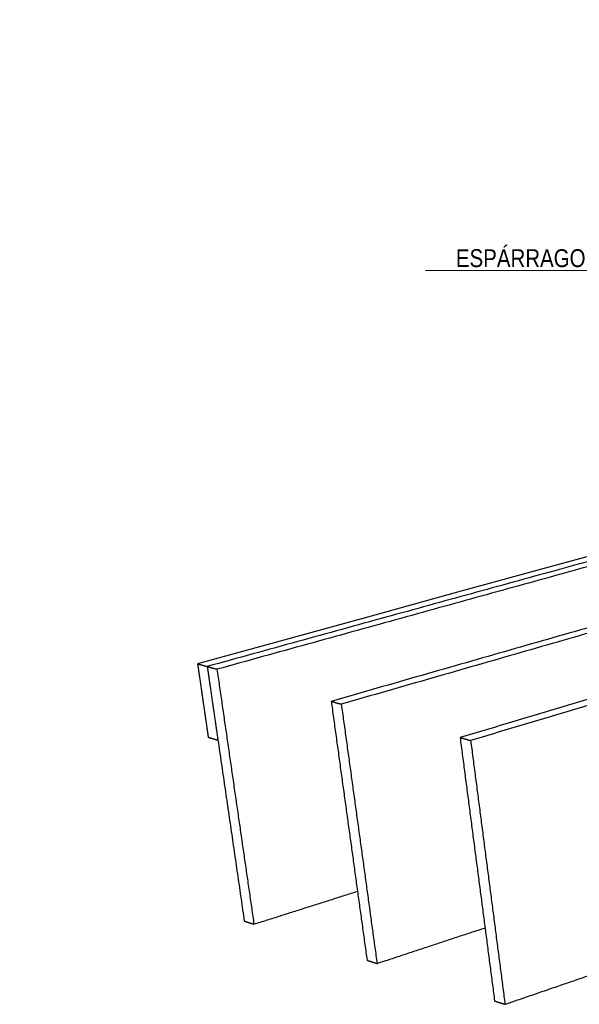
# Model space of a CAD drawing. Header units: millimetres. Extents: x 2538 to 24562, y 4449 to 23795.
# Tile 140 of 256: x 14245 to 14558, y 11538 to 12089. Entities that reach past the tile are written whole.
import ezdxf
from ezdxf import colors
from ezdxf.entities.mleader import LeaderData, LeaderLine
from ezdxf.math import Vec2, Vec3

# ---------------------------------------------------------------- set-up
doc = ezdxf.new("R2010")
doc.units = ezdxf.units.MM
doc.layers.add('HD021_Text', color=2, linetype='Continuous', lineweight=9)
doc.layers.add('Make2D$Visible$Curves', color=7, linetype='Continuous', true_color=0x000000)
doc.styles.add('Arial Narrow', font='ARIALN.TTF')

msp = doc.modelspace()

# ---------------------------------------------------------------- linework, layer by layer
at = {"layer": 'Make2D$Visible$Curves', "color": 7, "lineweight": -3}
msp.add_lwpolyline([(14744.52, 11838.61), (14711.11, 11829.43), (14669.35, 11817.95), (14626.51, 11806.18), (14582.54, 11794.1), (14537.4, 11781.69), (14491.04, 11768.96), (14443.42, 11755.87), (14394.47, 11742.42), (14344.16, 11728.6)], dxfattribs=at)
for points, weights in [([(14702.53, 11824.34), (14535.09, 11778.19), (14349.59, 11727.07)], [462.124043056, 439.639888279, 417.155733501]), ([(14707.94, 11823.1), (14540.53, 11776.81), (14355.05, 11725.54)], [461.485899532, 439.001755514, 416.517611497]), ([(14771.24, 11808.49), (14604.28, 11760.67), (14418.98, 11707.58)], [454.147496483, 431.663352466, 409.179208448]), ([(14776.84, 11807.2), (14609.93, 11759.24), (14424.65, 11705.99)], [453.509374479, 431.025230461, 408.541086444]), ([(14842.41, 11792.08), (14676.09, 11742.48), (14491.12, 11687.32)], [446.17097143, 423.686827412, 401.202683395]), ([(14848.22, 11790.74), (14681.95, 11740.99), (14497.02, 11685.66)], [445.532849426, 423.048705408, 400.564561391]), ([(14344.16, 11728.6), (14346.87, 11727.83), (14349.59, 11727.07)], [417.793855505, 417.474794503, 417.155733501]), ([(14344.16, 11728.6), (14347.17, 11707.98), (14350.17, 11687.47)], [417.793855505, 418.720267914, 419.646680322]), ([(14349.59, 11727.07), (14352.32, 11726.3), (14355.05, 11725.54)], [417.155733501, 416.836672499, 416.517611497]), ([(14349.59, 11727.07), (14352.6, 11706.43), (14355.59, 11685.88)], [417.155733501, 418.082145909, 419.008558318]), ([(14355.05, 11725.54), (14365.47, 11653.67), (14375.74, 11582.91)], [416.517611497, 419.756815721, 422.996019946]), ([(14418.98, 11707.58), (14421.81, 11706.79), (14424.65, 11705.99)], [409.179208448, 408.860147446, 408.541086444]), ([(14418.98, 11707.58), (14429.09, 11634.58), (14439.04, 11562.72)], [409.179208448, 412.418412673, 415.657616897]), ([(14424.65, 11705.99), (14434.73, 11632.89), (14444.65, 11560.93)], [408.541086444, 411.780290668, 415.019494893]), ([(14350.17, 11687.47), (14352.88, 11686.67), (14355.59, 11685.88)], [419.646680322, 419.32761932, 419.008558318]), ([(14355.59, 11685.88), (14363.01, 11634.98), (14370.34, 11584.64)], [419.008576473, 421.321359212, 423.63414195]), ([(14491.12, 11687.32), (14494.07, 11686.49), (14497.02, 11685.66)], [401.202683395, 400.883622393, 400.564561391]), ([(14491.12, 11687.32), (14500.85, 11613.04), (14510.43, 11539.94)], [401.202683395, 404.441887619, 407.681091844]), ([(14497.02, 11685.66), (14506.72, 11611.28), (14516.26, 11538.08)], [400.564561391, 403.803765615, 407.04296984]), ([(14375.74, 11582.91), (14404.95, 11592.19), (14433.7, 11601.32)], [422.996019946, 426.455734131, 429.915448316]), ([(14370.34, 11584.64), (14373.04, 11583.77), (14375.74, 11582.91)], [423.63414195, 423.315080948, 422.996019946]), ([(14444.65, 11560.93), (14475.12, 11570.99), (14505.07, 11580.87)], [415.019494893, 418.630996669, 422.242498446]), ([(14439.04, 11562.72), (14441.84, 11561.82), (14444.65, 11560.93)], [415.657616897, 415.338555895, 415.019494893]), ([(14516.26, 11538.08), (14548.08, 11549.01), (14579.31, 11559.74)], [407.04296984, 410.82015046, 414.59733108]), ([(14510.43, 11539.94), (14513.34, 11539.01), (14516.26, 11538.08)], [407.681091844, 407.362030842, 407.04296984])]:
    msp.add_rational_spline(points, weights, degree=2, dxfattribs=at)

# ---------------------------------------------------------------- leaders
at = {"layer": 'HD021_Text'}
ml = msp.add_multileader_mtext('Standard', dxfattribs=at)
ml.set_content('TAPA POSTERIOR (OPCIONAL)', color=5, style='Arial Narrow')
ml.set_leader_properties(color=5, linetype='ByLayer', lineweight=15)
ml.build(insert=Vec2(0, 0))
ml.multileader.update_dxf_attribs({"text_left_attachment_type": 6, "text_right_attachment_type": 6, "dogleg_length": 0.1, "arrow_head_size": 10, "scale": 5})
ctx = ml.context
ctx.base_point, ctx.scale, ctx.char_height, ctx.arrow_head_size, ctx.landing_gap_size, ctx.plane_origin = Vec3(15499.32, 12074.85), 5, 10, 10, 15, Vec3(15570.81, 12048.21)
ctx.left_attachment, ctx.right_attachment, ctx.text_align_type = 6, 6, 2
notes = []
notes.append((ctx, [(1, (1, 1, 0), (15490.03, 12074.85), (1, 0), 9.29, [(1, [(15450.54, 12031.74)], 0, [])])]))
ctx.mtext.insert, ctx.mtext.width, ctx.mtext.alignment, ctx.mtext.flow_direction = Vec3(15683.93, 12087.79), 287.8579, 3, 5
ml = msp.add_multileader_mtext('Standard', dxfattribs=at)
ml.set_content('ESPÁRRAGO DE COLGANTEO', color=5, style='Arial Narrow')
ml.set_leader_properties(color=5, linetype='ByLayer', lineweight=15)
ml.build(insert=Vec2(0, 0))
ml.multileader.update_dxf_attribs({"text_left_attachment_type": 6, "text_right_attachment_type": 6, "dogleg_length": 0.1, "arrow_head_size": 10, "scale": 5})
ctx = ml.context
ctx.base_point, ctx.scale, ctx.char_height, ctx.arrow_head_size, ctx.landing_gap_size, ctx.plane_origin = Vec3(14475.15, 11948.55), 5, 10, 10, 15, Vec3(14941.73, 11809.38)
ctx.left_attachment, ctx.right_attachment, ctx.text_align_type = 6, 6, 2
notes.append((ctx, [(0, (1, 1, 0), (14679.82, 11948.55), (-1, 0), 9.29, [(1, [(14745.79, 11903.19)], 0, [])])]))
ctx.mtext.insert, ctx.mtext.alignment, ctx.mtext.flow_direction = Vec3(14655.53, 11960.55), 3, 5
for ctx, leaders in notes:
    for number, flags, end, landing, length, lines in leaders:
        leader = LeaderData()
        leader.index, (leader.has_last_leader_line, leader.has_dogleg_vector, leader.attachment_direction) = number, flags
        leader.last_leader_point, leader.dogleg_vector, leader.dogleg_length = Vec3(end), Vec3(landing), length
        for number, points, colour, breaks in lines:
            line = LeaderLine()
            line.index, line.vertices, line.color, line.breaks = number, Vec3.list(points), colors.encode_raw_color(colour), breaks
            leader.lines.append(line)
        ctx.leaders.append(leader)

doc.saveas('drawing.dxf')
